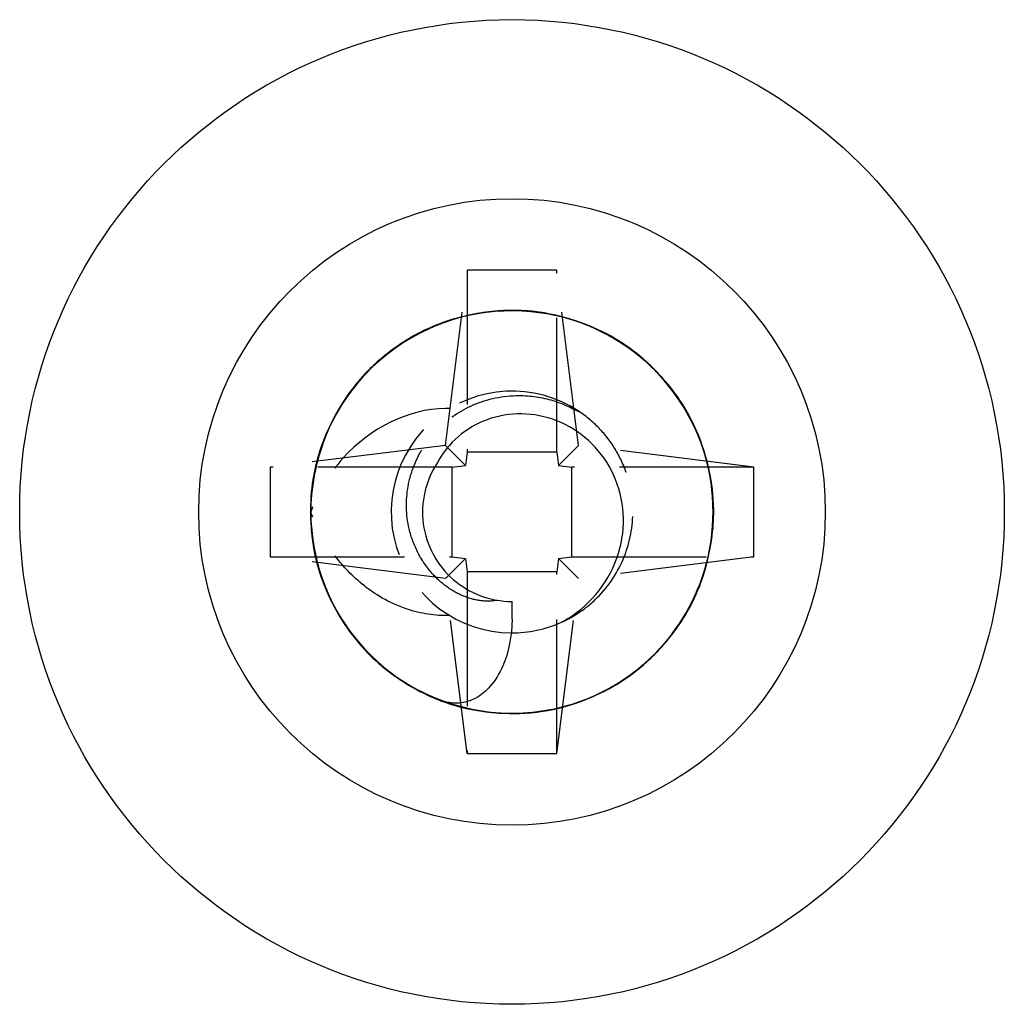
# Model space of a CAD drawing. Header units: millimetres. Extents: x -168 to 186, y -31 to 142.
# Tile 5 of 52: x -138 to -127, y 70 to 81. Entities that reach past the tile are written whole.
import ezdxf

# ---------------------------------------------------------------- set-up
doc = ezdxf.new("R2010")
doc.units = ezdxf.units.MM
doc.header["$LTSCALE"] = 10
doc.linetypes.add('ALLCAD_Strich', pattern=[0.2, 0.15, -0.05])
doc.layers.add('BESCH_KONT_sich_schn_ansi_2d', color=40, linetype='Continuous')

msp = doc.modelspace()

# ---------------------------------------------------------------- linework, layer by layer
at = {"layer": 'BESCH_KONT_sich_schn_ansi_2d', "linetype": 'ALLCAD_Strich', "extrusion": (0, 1, 2.22045e-16)}
for p, q in [((-133.392, 76.71), (-133.148, 78.666)), ((-132.148, 78.666), (-133.148, 78.666)), ((-133.148, 78.666), (-133.148, 76.635)), ((-131.904, 76.71), (-132.148, 78.666)), ((-132.148, 76.635), (-132.148, 78.666)), ((-133.392, 76.71), (-135.348, 76.466)), ((-133.167, 76.485), (-133.392, 76.71)), ((-131.904, 76.71), (-132.129, 76.485)), ((-129.948, 76.466), (-131.904, 76.71)), ((-133.148, 76.635), (-133.167, 76.485)), ((-132.148, 76.635), (-133.148, 76.635)), ((-132.148, 76.635), (-132.129, 76.485)), ((-133.317, 76.466), (-135.348, 76.466)), ((-135.348, 76.466), (-135.348, 75.466)), ((-133.317, 76.466), (-133.167, 76.485)), ((-133.317, 75.466), (-133.317, 76.466)), ((-132.129, 76.485), (-131.979, 76.466)), ((-129.948, 76.466), (-131.979, 76.466)), ((-131.979, 75.466), (-131.979, 76.466)), ((-129.948, 75.466), (-129.948, 76.466)), ((-133.392, 75.221), (-135.348, 75.466)), ((-135.348, 75.466), (-133.317, 75.466)), ((-133.317, 75.466), (-133.167, 75.447)), ((-132.129, 75.447), (-131.979, 75.466)), ((-131.979, 75.466), (-129.948, 75.466)), ((-129.948, 75.466), (-131.904, 75.221)), ((-133.392, 75.221), (-133.167, 75.447)), ((-133.167, 75.447), (-133.148, 75.296)), ((-132.129, 75.447), (-132.148, 75.296)), ((-132.129, 75.447), (-131.904, 75.221)), ((-132.148, 75.296), (-133.148, 75.296)), ((-133.148, 75.296), (-133.148, 73.266)), ((-132.148, 73.266), (-132.148, 75.296)), ((-133.148, 73.266), (-133.392, 75.221)), ((-132.148, 73.266), (-131.904, 75.221)), ((-133.148, 73.266), (-132.148, 73.266))]:
    msp.add_line(p, q, dxfattribs=at)
at = {"layer": 'BESCH_KONT_sich_schn_ansi_2d', "linetype": 'Continuous', "extrusion": (0, 1, 2.22045e-16)}
msp.add_line((-132.648, 74.77), (-132.648, 74.966), dxfattribs=at)
at = {"layer": 'BESCH_KONT_sich_schn_ansi_2d', "linetype": 'Continuous'}
for radius in [5.5, 3.5]:
    msp.add_circle((-132.648, 75.966), radius, dxfattribs=at)
at = {"layer": 'BESCH_KONT_sich_schn_ansi_2d', "linetype": 'ALLCAD_Strich'}
msp.add_arc((-132.648, 75.966), 1.35, 52.1102, 269.676, dxfattribs=at)
at = {"layer": 'BESCH_KONT_sich_schn_ansi_2d', "linetype": 'Continuous'}
for radius, start, end in [(1, 146.3359, 146.3375), (1.35, 269.676, 294.1195), (1.35, 294.1462, 294.1476)]:
    msp.add_arc((-132.648, 75.966), radius, start, end, dxfattribs=at)
for points, knots in [([(-133.923, 74.111), (-133.818, 74.038), (-133.551, 73.883), (-132.736, 73.626), (-131.415, 73.842), (-130.321, 75.186), (-130.384, 76.911), (-131.568, 78.17), (-133.289, 78.334), (-134.691, 77.325), (-135.08, 75.641), (-134.4, 74.374), (-133.695, 73.958), (-133.445, 73.863)], [35.5257, 35.5257, 35.5257, 35.5257, 35.695992, 35.935875, 36.655525, 37.375175, 38.094824, 38.814474, 39.534124, 40.253774, 40.973423, 41.693073, 42.04927, 42.04927, 42.04927, 42.04927]), ([(-132.264, 78.185), (-132.334, 78.198), (-132.581, 78.23), (-132.831, 78.217), (-133.006, 78.187)], [20.2487611, 20.2487611, 20.2487611, 20.2487611, 20.3434634, 20.5813027, 20.5813027, 20.5813027, 20.5813027]), ([(-131.921, 78.095), (-132.034, 78.135), (-132.325, 78.211), (-132.636, 78.224), (-132.824, 78.209), (-132.833, 78.208)], [32.6573003, 32.6573003, 32.6573003, 32.6573003, 32.8173927, 33.057276, 33.0694064, 33.0694064, 33.0694064, 33.0694064]), ([(-133.152, 78.159), (-133.248, 78.138), (-133.486, 78.068), (-133.708, 77.958), (-133.835, 77.878)], [26.9291902, 26.9291902, 26.9291902, 26.9291902, 27.0601946, 27.2592477, 27.2592477, 27.2592477, 27.2592477]), ([(-131.477, 77.89), (-131.5, 77.905), (-131.649, 77.992), (-131.807, 78.06), (-131.945, 78.104)], [13.5899487, 13.5899487, 13.5899487, 13.5899487, 13.6267323, 13.8203891, 13.8203891, 13.8203891, 13.8203891]), ([(-133.513, 78.045), (-133.551, 78.03), (-133.693, 77.967), (-133.827, 77.888), (-133.92, 77.823)], [14.5312085, 14.5312085, 14.5312085, 14.5312085, 14.5862653, 14.7381025, 14.7381025, 14.7381025, 14.7381025]), ([(-130.955, 77.447), (-131.078, 77.59), (-131.323, 77.812), (-131.611, 77.97), (-131.741, 78.026)], [25.8507029, 25.8507029, 25.8507029, 25.8507029, 26.1006615, 26.2896256, 26.2896256, 26.2896256, 26.2896256]), ([(-133.685, 77.962), (-133.893, 77.856), (-134.184, 77.646), (-134.411, 77.372), (-134.481, 77.272)], [33.465274, 33.465274, 33.465274, 33.465274, 33.7769257, 33.9392698, 33.9392698, 33.9392698, 33.9392698]), ([(-134.327, 77.468), (-134.348, 77.444), (-134.453, 77.322), (-134.543, 77.189), (-134.606, 77.076)], [21.2613214, 21.2613214, 21.2613214, 21.2613214, 21.3029964, 21.4759355, 21.4759355, 21.4759355, 21.4759355]), ([(-130.674, 77.053), (-130.685, 77.073), (-130.779, 77.238), (-130.895, 77.389), (-131.01, 77.509)], [19.3528524, 19.3528524, 19.3528524, 19.3528524, 19.3839304, 19.605993, 19.605993, 19.605993, 19.605993]), ([(-130.452, 76.456), (-130.487, 76.62), (-130.613, 76.998), (-130.841, 77.326), (-130.998, 77.493)], [31.6345191, 31.6345191, 31.6345191, 31.6345191, 31.8578597, 32.1633742, 32.1633742, 32.1633742, 32.1633742]), ([(-134.498, 77.25), (-134.503, 77.244), (-134.571, 77.144), (-134.632, 77.038), (-134.68, 76.935)], [8.818235, 8.818235, 8.818235, 8.818235, 8.8290672, 8.9801361, 8.9801361, 8.9801361, 8.9801361]), ([(-134.625, 77.04), (-134.714, 76.88), (-134.841, 76.567), (-134.889, 76.233), (-134.895, 76.079)], [27.7757527, 27.7757527, 27.7757527, 27.7757527, 28.0197276, 28.224663, 28.224663, 28.224663, 28.224663]), ([(-132.096, 74.734), (-132.054, 74.756), (-132.013, 74.781), (-131.974, 74.807), (-131.715, 74.984), (-131.52, 75.257), (-131.442, 75.561), (-131.368, 75.851), (-131.401, 76.166), (-131.537, 76.43), (-131.666, 76.681), (-131.888, 76.884), (-132.148, 76.986), (-132.396, 77.082), (-132.68, 77.088), (-132.927, 76.997), (-133.16, 76.911), (-133.363, 76.739), (-133.48, 76.52)], [0.0000032, 0.0000032, 0.0000032, 0.0000032, 0.0147714, 0.0147714, 0.0147714, 0.1127715, 0.1127715, 0.1127715, 0.2061681, 0.2061681, 0.2061681, 0.2949299, 0.2949299, 0.2949299, 0.3790925, 0.3790925, 0.3790925, 0.4585143, 0.4585143, 0.4585143, 0.4585143]), ([(-134.842, 76.478), (-134.854, 76.429), (-134.889, 76.254), (-134.901, 76.076), (-134.899, 75.948)], [15.4781193, 15.4781193, 15.4781193, 15.4781193, 15.5457983, 15.7165487, 15.7165487, 15.7165487, 15.7165487]), ([(-133.48, 76.52), (-133.613, 76.321), (-133.671, 76.071), (-133.639, 75.833), (-133.608, 75.596), (-133.486, 75.37), (-133.306, 75.213), (-133.126, 75.056), (-132.887, 74.966), (-132.648, 74.966)], [40.253192, 40.253192, 40.253192, 40.253192, 40.973423, 40.973423, 40.973423, 41.693073, 41.693073, 41.693073, 42.411501, 42.411501, 42.411501, 42.411501]), ([(-130.483, 75.356), (-130.424, 75.56), (-130.368, 75.941), (-130.418, 76.32), (-130.458, 76.484)], [24.8576202, 24.8576202, 24.8576202, 24.8576202, 25.1411285, 25.3661911, 25.3661911, 25.3661911, 25.3661911]), ([(-134.898, 76.005), (-134.902, 75.857), (-134.876, 75.493), (-134.756, 75.147), (-134.657, 74.955)], [34.5393219, 34.5393219, 34.5393219, 34.5393219, 34.7364587, 35.0245473, 35.0245473, 35.0245473, 35.0245473]), ([(-134.834, 75.418), (-134.829, 75.399), (-134.783, 75.225), (-134.714, 75.057), (-134.638, 74.915)], [22.2363323, 22.2363323, 22.2363323, 22.2363323, 22.2625295, 22.4779536, 22.4779536, 22.4779536, 22.4779536]), ([(-130.669, 74.888), (-130.643, 74.937), (-130.556, 75.109), (-130.495, 75.292), (-130.463, 75.426)], [18.3502931, 18.3502931, 18.3502931, 18.3502931, 18.4243974, 18.608074, 18.608074, 18.608074, 18.608074]), ([(-131.075, 74.357), (-130.924, 74.503), (-130.72, 74.762), (-130.583, 75.06), (-130.542, 75.171)], [30.6186625, 30.6186625, 30.6186625, 30.6186625, 30.8983267, 31.0557469, 31.0557469, 31.0557469, 31.0557469]), ([(-134.672, 74.984), (-134.59, 74.812), (-134.405, 74.521), (-134.156, 74.286), (-134.036, 74.194)], [28.7249709, 28.7249709, 28.7249709, 28.7249709, 28.9792606, 29.1816055, 29.1816055, 29.1816055, 29.1816055]), ([(-132.648, 74.77), (-132.648, 74.576), (-132.686, 74.396), (-132.751, 74.246), (-132.788, 74.163), (-132.835, 74.083), (-132.895, 74.015), (-132.912, 73.996), (-132.929, 73.978), (-132.948, 73.961), (-132.976, 73.937), (-133.006, 73.914), (-133.038, 73.895), (-133.08, 73.871), (-133.125, 73.852), (-133.172, 73.841), (-133.231, 73.827), (-133.291, 73.826), (-133.352, 73.836), (-133.37, 73.839), (-133.388, 73.843), (-133.406, 73.849), (-133.414, 73.851), (-133.422, 73.853), (-133.429, 73.856), (-133.435, 73.858), (-133.44, 73.86), (-133.446, 73.862)], [-0.1461239, -0.1461239, -0.1461239, -0.1461239, -0.0932819, -0.0932819, -0.0932819, -0.0640244, -0.0640244, -0.0640244, -0.0559627, -0.0559627, -0.0559627, -0.043989, -0.043989, -0.043989, -0.0286849, -0.0286849, -0.0286849, -0.0098729, -0.0098729, -0.0098729, -0.0041715, -0.0041715, -0.0041715, -0.0017551, -0.0017551, -0.0017551, 0, 0, 0, 0]), ([(-134.284, 74.417), (-134.264, 74.395), (-134.139, 74.268), (-133.998, 74.157), (-133.872, 74.077)], [16.4655361, 16.4655361, 16.4655361, 16.4655361, 16.5053313, 16.7044117, 16.7044117, 16.7044117, 16.7044117]), ([(-131.712, 73.919), (-131.581, 73.978), (-131.34, 74.115), (-131.132, 74.296), (-131.039, 74.392)], [23.9902909, 23.9902909, 23.9902909, 23.9902909, 24.1815955, 24.3591186, 24.3591186, 24.3591186, 24.3591186]), ([(-133.484, 73.874), (-133.456, 73.863), (-133.26, 73.788), (-133.045, 73.742), (-132.859, 73.725), (-132.851, 73.725)], [23.1813588, 23.1813588, 23.1813588, 23.1813588, 23.2220625, 23.4619457, 23.4716014, 23.4716014, 23.4716014, 23.4716014]), ([(-132.913, 73.732), (-132.755, 73.712), (-132.415, 73.704), (-132.067, 73.783), (-131.883, 73.85), (-131.869, 73.855)], [29.726731, 29.726731, 29.726731, 29.726731, 29.9387936, 30.1786769, 30.1990534, 30.1990534, 30.1990534, 30.1990534]), ([(-132.293, 73.741), (-132.272, 73.745), (-132.091, 73.776), (-131.915, 73.831), (-131.765, 73.896)], [17.4369076, 17.4369076, 17.4369076, 17.4369076, 17.4648644, 17.682142, 17.682142, 17.682142, 17.682142])]:
    msp.add_open_spline(points, degree=3, knots=knots, dxfattribs=at)
at = {"layer": 'BESCH_KONT_sich_schn_ansi_2d', "linetype": 'ALLCAD_Strich'}
for points in [[(-131.945, 78.104), (-132.452, 78.265), (-133.021, 78.247), (-133.513, 78.045)], [(-131.741, 78.026), (-132.181, 78.215), (-132.684, 78.263), (-133.152, 78.159)], [(-133.039, 78.182), (-133.619, 78.075), (-134.159, 77.736), (-134.498, 77.25)], [(-132.833, 78.208), (-133.129, 78.182), (-133.421, 78.097), (-133.685, 77.962)], [(-131.01, 77.509), (-131.344, 77.856), (-131.791, 78.1), (-132.264, 78.185)], [(-130.998, 77.493), (-131.251, 77.763), (-131.572, 77.973), (-131.921, 78.095)], [(-130.47, 76.532), (-130.62, 77.089), (-130.988, 77.591), (-131.477, 77.89)], [(-130.458, 76.484), (-130.546, 76.837), (-130.718, 77.171), (-130.955, 77.447)], [(-134.481, 77.272), (-134.738, 76.904), (-134.886, 76.454), (-134.898, 76.005)], [(-134.606, 77.076), (-134.883, 76.577), (-134.97, 75.969), (-134.834, 75.418)], [(-131.818, 77.031), (-131.819, 77.031), (-131.819, 77.031), (-131.819, 77.031)], [(-130.463, 75.426), (-130.334, 75.969), (-130.407, 76.565), (-130.674, 77.053)], [(-130.542, 75.171), (-130.393, 75.578), (-130.362, 76.032), (-130.452, 76.456)], [(-134.895, 76.079), (-134.91, 75.704), (-134.833, 75.323), (-134.672, 74.984)], [(-134.899, 75.948), (-134.889, 75.387), (-134.667, 74.824), (-134.284, 74.417)], [(-131.039, 74.392), (-130.781, 74.661), (-130.588, 74.997), (-130.483, 75.356)], [(-134.657, 74.955), (-134.486, 74.621), (-134.231, 74.327), (-133.923, 74.111)], [(-134.638, 74.915), (-134.388, 74.451), (-133.973, 74.072), (-133.484, 73.874)], [(-131.869, 73.855), (-131.574, 73.966), (-131.302, 74.139), (-131.075, 74.357)], [(-134.036, 74.194), (-133.712, 73.945), (-133.318, 73.783), (-132.913, 73.732)], [(-133.872, 74.077), (-133.41, 73.783), (-132.835, 73.657), (-132.293, 73.741)], [(-132.851, 73.725), (-132.463, 73.692), (-132.066, 73.76), (-131.712, 73.919)]]:
    msp.add_open_spline(points, degree=3, dxfattribs=at)
at = {"layer": 'BESCH_KONT_sich_schn_ansi_2d', "linetype": 'Continuous'}
for points in [[(-132.767, 78.215), (-132.858, 78.21), (-132.949, 78.199), (-133.039, 78.182)], [(-130.998, 77.496), (-131.009, 77.508), (-131.02, 77.52), (-131.031, 77.531)], [(-130.408, 76.208), (-130.42, 76.317), (-130.441, 76.426), (-130.47, 76.532)], [(-134.678, 74.992), (-134.658, 74.952), (-134.637, 74.912), (-134.615, 74.872)], [(-134.639, 74.918), (-134.638, 74.915), (-134.637, 74.913), (-134.636, 74.911)], [(-132.096, 74.734), (-132.096, 74.734), (-132.096, 74.734), (-132.096, 74.734)], [(-131.139, 74.295), (-131.083, 74.346), (-131.029, 74.4), (-130.978, 74.457)], [(-133.917, 74.106), (-133.9, 74.095), (-133.883, 74.083), (-133.865, 74.072)]]:
    msp.add_open_spline(points, degree=3, dxfattribs=at)
at = {"layer": 'BESCH_KONT_sich_schn_ansi_2d', "linetype": 'ALLCAD_Strich'}
for points, knots in [([(-131.031, 77.531), (-131.082, 77.584), (-131.528, 78.004), (-132.174, 78.237), (-132.739, 78.216), (-132.767, 78.215)], [7.0529725, 7.0529725, 7.0529725, 7.0529725, 7.1498844, 7.8695342, 7.9062581, 7.9062581, 7.9062581, 7.9062581]), ([(-133.006, 78.187), (-133.362, 78.127), (-133.847, 77.921), (-134.228, 77.578), (-134.327, 77.468)], [20.5813027, 20.5813027, 20.5813027, 20.5813027, 21.0631132, 21.2613214, 21.2613214, 21.2613214, 21.2613214]), ([(-133.92, 77.823), (-133.975, 77.786), (-134.417, 77.448), (-134.729, 76.952), (-134.842, 76.478)], [14.7381025, 14.7381025, 14.7381025, 14.7381025, 14.8261486, 15.4781193, 15.4781193, 15.4781193, 15.4781193]), ([(-133.835, 77.878), (-133.861, 77.862), (-134.185, 77.649), (-134.453, 77.352), (-134.625, 77.04)], [27.2592477, 27.2592477, 27.2592477, 27.2592477, 27.3000778, 27.7757527, 27.7757527, 27.7757527, 27.7757527]), ([(-134.615, 74.872), (-134.387, 74.465), (-133.618, 73.741), (-131.974, 73.607), (-130.585, 74.635), (-130.242, 76.234), (-130.692, 77.165), (-130.998, 77.496)], [3.648907, 3.648907, 3.648907, 3.648907, 4.271285, 4.990935, 5.710585, 6.430235, 7.031341, 7.031341, 7.031341, 7.031341]), ([(-133.526, 75.264), (-133.593, 75.337), (-133.65, 75.418), (-133.741, 75.592), (-133.775, 75.683), (-133.833, 75.934), (-133.837, 76.097), (-133.794, 76.333), (-133.772, 76.41), (-133.682, 76.636), (-133.591, 76.774), (-133.364, 77.005), (-133.23, 77.097), (-132.921, 77.231), (-132.747, 77.267), (-132.442, 77.267), (-132.314, 77.248), (-132.058, 77.17), (-131.933, 77.11), (-131.819, 77.031)], [0.0000012, 0.0000012, 0.0000012, 0.0000012, 0.0306022, 0.0306022, 0.0606487, 0.0606487, 0.1101675, 0.1101675, 0.134601, 0.134601, 0.1848509, 0.1848509, 0.234212, 0.234212, 0.288041, 0.288041, 0.3274494, 0.3274494, 0.3696756, 0.3696756, 0.3696756, 0.3696756]), ([(-133.344, 77.122), (-133.361, 77.123), (-133.378, 77.123), (-133.395, 77.123), (-133.798, 77.12), (-134.238, 76.902), (-134.534, 76.569), (-134.691, 76.393), (-134.812, 76.187), (-134.897, 75.966)], [-0.2111389, -0.2111389, -0.2111389, -0.2111389, -0.2054491, -0.2054491, -0.2054491, -0.0711626, -0.0711626, -0.0711626, 0, 0, 0, 0]), ([(-132.096, 74.734), (-132.03, 74.763), (-131.966, 74.798), (-131.83, 74.888), (-131.759, 74.946), (-131.565, 75.14), (-131.462, 75.295), (-131.328, 75.631), (-131.296, 75.807), (-131.299, 76.073), (-131.309, 76.163), (-131.351, 76.356), (-131.386, 76.458), (-131.479, 76.648), (-131.534, 76.735), (-131.664, 76.895), (-131.737, 76.968), (-131.818, 77.031)], [-0.2860791, -0.2860791, -0.2860791, -0.2860791, -0.2637225, -0.2637225, -0.2357601, -0.2357601, -0.1790217, -0.1790217, -0.1243413, -0.1243413, -0.0967711, -0.0967711, -0.063477, -0.063477, -0.0316935, -0.0316935, -0.0000011, -0.0000011, -0.0000011, -0.0000011]), ([(-134.68, 76.935), (-134.786, 76.711), (-134.954, 76.116), (-134.867, 75.411), (-134.681, 74.998), (-134.639, 74.918)], [8.9801361, 8.9801361, 8.9801361, 8.9801361, 9.3088337, 9.7886002, 9.9096192, 9.9096192, 9.9096192, 9.9096192]), ([(-130.978, 74.457), (-130.681, 74.788), (-130.405, 75.382), (-130.388, 76.019), (-130.408, 76.203), (-130.408, 76.208)], [11.8315939, 11.8315939, 11.8315939, 11.8315939, 12.427316, 12.6671993, 12.6742386, 12.6742386, 12.6742386, 12.6742386]), ([(-133.345, 74.809), (-133.506, 74.804), (-133.668, 74.83), (-134.03, 74.951), (-134.189, 75.055), (-134.426, 75.242), (-134.541, 75.362), (-134.746, 75.639), (-134.833, 75.798), (-134.898, 75.966)], [-0.1747331, -0.1747331, -0.1747331, -0.1747331, -0.1446211, -0.1446211, -0.1034633, -0.1034633, -0.0538942, -0.0538942, -0.0000171, -0.0000171, -0.0000171, -0.0000171]), ([(-134.897, 75.966), (-134.897, 75.658), (-134.829, 75.322), (-134.69, 75.017), (-134.678, 74.992)], [3.1417494, 3.1417494, 3.1417494, 3.1417494, 3.5516356, 3.5888693, 3.5888693, 3.5888693, 3.5888693]), ([(-132.814, 74.98), (-132.86, 74.971), (-132.912, 74.967), (-133.032, 74.977), (-133.097, 74.992), (-133.234, 75.042), (-133.304, 75.079), (-133.426, 75.166), (-133.478, 75.212), (-133.526, 75.264)], [0.00012085, 0.00012085, 0.00012085, 0.00012085, 0.02309695, 0.02309695, 0.0468664, 0.0468664, 0.07233695, 0.07233695, 0.09393719, 0.09393719, 0.09393719, 0.09393719]), ([(-134.636, 74.911), (-134.511, 74.675), (-134.284, 74.381), (-133.997, 74.16), (-133.917, 74.106)], [9.9129701, 9.9129701, 9.9129701, 9.9129701, 10.2683667, 10.3965427, 10.3965427, 10.3965427, 10.3965427]), ([(-131.765, 73.896), (-131.75, 73.902), (-131.292, 74.107), (-130.902, 74.465), (-130.669, 74.888)], [17.682142, 17.682142, 17.682142, 17.682142, 17.7047476, 18.3502931, 18.3502931, 18.3502931, 18.3502931]), ([(-133.865, 74.072), (-133.357, 73.75), (-132.526, 73.6), (-131.615, 73.945), (-131.299, 74.154), (-131.152, 74.284), (-131.139, 74.295)], [10.423941, 10.423941, 10.423941, 10.423941, 11.2279, 11.467783, 11.707666, 11.729558, 11.729558, 11.729558, 11.729558])]:
    msp.add_open_spline(points, degree=3, knots=knots, dxfattribs=at)

doc.saveas('drawing.dxf')
